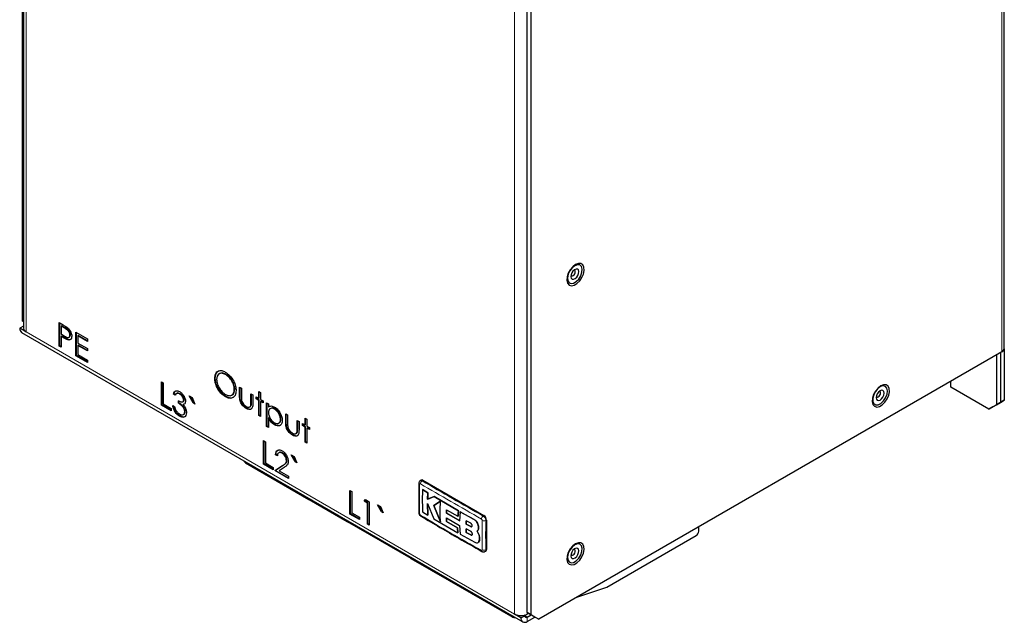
# Model space of a CAD drawing. Header units: millimetres. Extents: x 5 to 418, y 2 to 292.
# Tile 11 of 19: x 249 to 322, y 99 to 144. Entities that reach past the tile are written whole.
import ezdxf

# ---------------------------------------------------------------- set-up
doc = ezdxf.new("R2010")
doc.units = ezdxf.units.MM

msp = doc.modelspace()

# ---------------------------------------------------------------- linework, layer by layer
at = {"color": 7, "linetype": 'Continuous', "lineweight": 25}
for p, q in [((248.7967, 167.5991), (248.7967, 121.4373)), ((248.8843, 167.5486), (248.8843, 120.893)), ((321.5882, 119.4234), (321.5882, 167.3271)), ((286.2262, 99.8297), (286.2262, 146.4269)), ((286.509, 99.6664), (286.509, 146.2637)), ((248.7967, 121.4373), (248.8843, 121.3867)), ((248.8843, 121.3867), (248.7967, 121.4373)), ((251.5357, 121.3078), (251.8315, 121.137)), ((251.5357, 119.5659), (251.5357, 121.3078)), ((251.5734, 119.5876), (251.5734, 121.2861)), ((248.8843, 121.0524), (248.6081, 120.893)), ((249.0795, 120.6209), (248.6081, 120.893)), ((248.7462, 120.5878), (285.8929, 99.1434)), ((251.7088, 121.0728), (251.671, 121.051)), ((251.671, 121.051), (251.671, 120.4704)), ((251.9469, 120.8917), (251.671, 121.051)), ((251.671, 120.4704), (251.9351, 120.3141)), ((251.9846, 120.9135), (251.7088, 121.0728)), ((252.7734, 120.5933), (253.6243, 120.1021)), ((252.7734, 118.8513), (252.7734, 120.5933)), ((252.8111, 118.8731), (252.8111, 120.5715)), ((251.7088, 120.3135), (251.671, 120.2917)), ((251.671, 120.2917), (251.671, 119.4877)), ((251.7789, 120.2294), (251.671, 120.2917)), ((251.8166, 120.2512), (251.7088, 120.3135)), ((252.2007, 120.0581), (252.163, 120.0363)), ((252.2531, 120.2211), (252.3002, 120.2483)), ((252.3663, 120.4039), (252.3286, 120.3821)), ((252.9465, 120.3582), (252.9088, 120.3365)), ((252.9088, 120.3365), (252.9088, 119.8005)), ((253.6243, 119.9234), (252.9088, 120.3365)), ((252.9088, 119.8005), (253.6243, 119.3874)), ((253.6243, 119.9669), (252.9465, 120.3582)), ((253.6243, 120.1021), (253.6243, 119.9234)), ((251.5734, 119.5876), (251.5357, 119.5659)), ((251.671, 119.4877), (251.5357, 119.5659)), ((251.671, 119.5313), (251.5734, 119.5876)), ((252.9465, 119.6436), (252.9088, 119.6218)), ((252.9088, 119.6218), (252.9088, 118.9518)), ((253.6243, 119.2087), (252.9088, 119.6218)), ((253.6243, 119.2523), (252.9465, 119.6436)), ((253.6243, 119.3874), (253.6243, 119.2087)), ((321.393, 119.1512), (287.0747, 99.3397)), ((321.2987, 119.0968), (321.2987, 115.3951)), ((321.5815, 119.3689), (321.5815, 115.5584)), ((252.8111, 118.8731), (252.7734, 118.8513)), ((253.6243, 118.3601), (252.7734, 118.8513)), ((253.6243, 118.4036), (252.8111, 118.8731)), ((252.9088, 118.9518), (253.6243, 118.5388)), ((253.6243, 118.5388), (253.6243, 118.3601)), ((321.0159, 118.9335), (321.0159, 115.2318)), ((263.423, 117.5412), (263.3758, 117.5139)), ((259.1168, 116.9313), (259.2522, 116.8532)), ((259.1168, 115.1894), (259.1168, 116.9313)), ((259.1545, 115.2111), (259.1545, 116.9095)), ((259.2522, 116.8532), (259.2522, 115.2899)), ((263.0998, 117.2026), (263.0621, 117.1808)), ((263.8897, 117.4913), (263.852, 117.4695)), ((317.6217, 116.538), (317.6217, 116.9741)), ((260.2758, 116.0775), (260.2286, 116.0502)), ((260.495, 116.0452), (260.4573, 116.0235)), ((264.5503, 116.374), (264.5126, 116.3522)), ((264.8994, 116.5299), (265.0348, 116.4517)), ((264.8994, 115.9217), (264.8994, 116.5299)), ((264.9371, 115.9434), (264.9371, 116.5081)), ((265.0348, 116.4517), (265.0348, 115.8613)), ((266.3305, 116.2173), (266.4659, 116.1392)), ((266.3305, 115.7037), (266.3305, 116.2173)), ((266.3682, 115.7255), (266.3682, 116.1956)), ((266.4659, 116.1392), (266.4659, 115.6255)), ((320.4502, 114.9052), (317.6217, 116.538)), ((260.0442, 116.0375), (260.0064, 116.0158)), ((260.1418, 115.9376), (260.0064, 116.0158)), ((260.1795, 115.9594), (260.0442, 116.0375)), ((260.3739, 115.3346), (260.3739, 115.5133)), ((260.4116, 115.3564), (260.3739, 115.3346)), ((260.4116, 115.3564), (260.4116, 115.5351)), ((260.697, 115.4454), (260.7441, 115.4726)), ((260.7984, 115.5969), (260.7607, 115.5751)), ((261.4566, 115.3573), (261.1668, 115.8819)), ((261.1668, 115.8819), (261.378, 115.7599)), ((261.4943, 115.379), (261.2398, 115.8397)), ((261.378, 115.7599), (261.5923, 115.2789)), ((261.4943, 115.379), (261.4566, 115.3573)), ((261.5923, 115.2789), (261.4566, 115.3573)), ((261.5662, 115.3375), (261.4943, 115.379)), ((263.8952, 115.8355), (263.8575, 115.8137)), ((264.3298, 115.9389), (264.3769, 115.9661)), ((265.7503, 116.0386), (265.8857, 115.9605)), ((265.7503, 115.4482), (265.7503, 116.0386)), ((265.788, 115.47), (265.788, 116.0169)), ((265.8857, 115.9605), (265.8857, 115.3407)), ((266.1371, 115.8153), (266.3305, 115.7037)), ((266.1371, 115.659), (266.1371, 115.8153)), ((266.1748, 115.6808), (266.1371, 115.659)), ((266.3305, 115.5474), (266.1371, 115.659)), ((266.1748, 115.6808), (266.1748, 115.7936)), ((266.3682, 115.5691), (266.1748, 115.6808)), ((266.3682, 115.7255), (266.3305, 115.7037)), ((266.3682, 115.5691), (266.3305, 115.5474)), ((266.3305, 114.4307), (266.3305, 115.5474)), ((266.3682, 114.4525), (266.3682, 115.5691)), ((266.4659, 115.6255), (266.6593, 115.5139)), ((266.5036, 115.491), (266.4659, 115.4692)), ((266.4659, 115.4692), (266.4659, 114.3526)), ((266.6593, 115.3576), (266.4659, 115.4692)), ((266.6593, 115.4011), (266.5036, 115.491)), ((266.6593, 115.5139), (266.6593, 115.3576)), ((266.9107, 115.3688), (267.0461, 115.2906)), ((266.9107, 113.6268), (266.9107, 115.3688)), ((266.9484, 113.6486), (266.9484, 115.347)), ((320.733, 115.0684), (321.2987, 115.3951)), ((321.5815, 115.5584), (321.0159, 115.2317)), ((321.0159, 115.2318), (321.2987, 115.3951)), ((321.2987, 115.3951), (321.5815, 115.5584)), ((259.1545, 115.2111), (259.1168, 115.1894)), ((259.8324, 114.7763), (259.1168, 115.1894)), ((259.8324, 114.8198), (259.1545, 115.2111)), ((259.2522, 115.2899), (259.8324, 114.9549)), ((259.8324, 114.9549), (259.8324, 114.7763)), ((259.9484, 115.1783), (260.0838, 115.1001)), ((260.7576, 115.2614), (260.7199, 115.2396)), ((260.8758, 114.72), (260.838, 114.6982)), ((265.4312, 114.9711), (265.3934, 114.9494)), ((265.6545, 115.0631), (265.7017, 115.0903)), ((265.7657, 115.1727), (265.728, 115.1509)), ((267.0461, 115.2906), (267.0461, 115.0551)), ((267.0838, 115.0768), (267.0461, 115.0551)), ((267.2122, 114.9595), (267.1651, 114.9323)), ((267.528, 114.9219), (267.4903, 114.9002)), ((320.4502, 114.9052), (321.0159, 115.2318)), ((320.733, 115.0684), (320.4502, 114.9052)), ((321.0159, 115.2317), (320.733, 115.0684)), ((260.4893, 114.3959), (260.4516, 114.3742)), ((260.7426, 114.5054), (260.7897, 114.5326)), ((266.3682, 114.4525), (266.3305, 114.4307)), ((266.4659, 114.3526), (266.3305, 114.4307)), ((266.4659, 114.3961), (266.3682, 114.4525)), ((267.0838, 114.2701), (267.0461, 114.2483)), ((267.0461, 114.2483), (267.0461, 113.5487)), ((267.8002, 113.8589), (267.8473, 113.8861)), ((267.9734, 114.1641), (267.9357, 114.1423)), ((268.3225, 114.5537), (268.4579, 114.4756)), ((268.3225, 113.9455), (268.3225, 114.5537)), ((268.3602, 113.9673), (268.3602, 114.532)), ((268.4579, 114.4756), (268.4579, 113.8852)), ((269.1734, 114.0625), (269.3088, 113.9844)), ((269.1734, 113.4721), (269.1734, 114.0625)), ((269.2112, 113.4939), (269.2112, 114.0407)), ((269.3088, 113.9844), (269.3088, 113.3646)), ((269.7536, 114.2412), (269.889, 114.1631)), ((269.7536, 113.7276), (269.7536, 114.2412)), ((269.7913, 113.7493), (269.7913, 114.2194)), ((269.889, 114.1631), (269.889, 113.6494)), ((266.9484, 113.6486), (266.9107, 113.6268)), ((267.0461, 113.5487), (266.9107, 113.6268)), ((267.0461, 113.5922), (266.9484, 113.6486)), ((267.5334, 113.7575), (267.4957, 113.7357)), ((269.1888, 113.1965), (269.1511, 113.1748)), ((269.5602, 113.8392), (269.7536, 113.7276)), ((269.5602, 113.6829), (269.5602, 113.8392)), ((269.598, 113.7047), (269.5602, 113.6829)), ((269.7536, 113.5712), (269.5602, 113.6829)), ((269.598, 113.7047), (269.598, 113.8174)), ((269.7913, 113.593), (269.598, 113.7047)), ((269.7913, 113.7493), (269.7536, 113.7276)), ((269.7913, 113.593), (269.7536, 113.5712)), ((269.7536, 112.4546), (269.7536, 113.5712)), ((269.7913, 112.4764), (269.7913, 113.593)), ((269.889, 113.6494), (270.0824, 113.5378)), ((269.9267, 113.5149), (269.889, 113.4931)), ((269.889, 113.4931), (269.889, 112.3764)), ((270.0824, 113.3814), (269.889, 113.4931)), ((270.0824, 113.425), (269.9267, 113.5149)), ((270.0824, 113.5378), (270.0824, 113.3814)), ((266.6786, 112.566), (266.814, 112.4878)), ((266.6786, 110.824), (266.6786, 112.566)), ((266.7163, 110.8458), (266.7163, 112.5442)), ((266.814, 112.4878), (266.814, 110.9245)), ((268.8543, 112.995), (268.8166, 112.9732)), ((269.0777, 113.087), (269.1248, 113.1142)), ((269.7913, 112.4764), (269.7536, 112.4546)), ((269.889, 112.3764), (269.7536, 112.4546)), ((269.889, 112.42), (269.7913, 112.4764)), ((267.8498, 111.6928), (267.8027, 111.6656)), ((267.606, 111.5382), (267.5683, 111.5164)), ((267.7036, 111.4383), (267.5683, 111.5164)), ((267.7413, 111.46), (267.606, 111.5382)), ((268.091, 111.6602), (268.0533, 111.6384)), ((268.4182, 111.1181), (268.3805, 111.0964)), ((269.0184, 110.9919), (268.7286, 111.5165)), ((268.7286, 111.5165), (268.9399, 111.3946)), ((269.0561, 111.0137), (268.8017, 111.4744)), ((268.9399, 111.3946), (269.1541, 110.9136)), ((269.0561, 111.0137), (269.0184, 110.9919)), ((269.1541, 110.9136), (269.0184, 110.9919)), ((269.128, 110.9722), (269.0561, 111.0137)), ((265.3484, 110.9207), (270.0452, 108.2093)), ((266.7163, 110.8458), (266.6786, 110.824)), ((267.3942, 110.4109), (266.6786, 110.824)), ((267.3942, 110.4545), (266.7163, 110.8458)), ((266.814, 110.9245), (267.3942, 110.5896)), ((267.3942, 110.5896), (267.3942, 110.4109)), ((267.5102, 110.3439), (268.0953, 110.7271)), ((267.5479, 110.3657), (267.5102, 110.3439)), ((268.5352, 109.7522), (267.5102, 110.3439)), ((267.5479, 110.3657), (268.133, 110.7489)), ((268.5352, 109.7958), (267.5479, 110.3657)), ((268.2107, 110.5834), (267.8333, 110.3361)), ((267.8333, 110.3361), (268.5352, 109.9309)), ((268.5352, 109.9309), (268.5352, 109.7522)), ((278.3618, 109.6407), (278.3033, 109.6069)), ((278.4952, 109.6275), (283.0206, 107.015)), ((273.0801, 108.8705), (273.2154, 108.7924)), ((273.0801, 107.1286), (273.0801, 108.8705)), ((273.1178, 107.1503), (273.1178, 108.8487)), ((273.2154, 108.7924), (273.2154, 107.2291)), ((278.4584, 108.9508), (278.4622, 108.953)), ((278.8603, 108.704), (278.4584, 108.9508)), ((278.4622, 108.953), (278.864, 108.7062)), ((270.0625, 108.1984), (272.8909, 106.5656)), ((274.1437, 108.0778), (274.2323, 108.2053)), ((274.1815, 108.0996), (274.1437, 108.0778)), ((274.3758, 107.9438), (274.1437, 108.0778)), ((274.1815, 108.0996), (274.2484, 108.196)), ((274.4135, 107.9656), (274.1815, 108.0996)), ((274.2323, 108.2053), (274.5112, 108.0443)), ((274.5112, 108.0443), (274.5112, 106.3024)), ((278.8437, 108.23), (278.8603, 108.704)), ((279.3201, 108.4246), (278.8437, 108.23)), ((278.8437, 108.23), (278.8475, 108.2322)), ((278.864, 108.7062), (278.8475, 108.2322)), ((278.8475, 108.2322), (279.3239, 108.4267)), ((278.8603, 108.704), (278.864, 108.7062)), ((279.8015, 108.0795), (279.2908, 107.7682)), ((279.2945, 107.7704), (279.8052, 108.0817)), ((279.3201, 108.4246), (279.3239, 108.4267)), ((281.1195, 107.3738), (279.3201, 108.4246)), ((279.3239, 108.4267), (281.1233, 107.376)), ((274.4135, 107.9656), (274.3758, 107.9438)), ((274.3758, 106.3805), (274.3758, 107.9438)), ((274.4135, 106.4023), (274.4135, 107.9656)), ((275.4199, 107.2964), (275.1301, 107.8211)), ((275.1301, 107.8211), (275.3413, 107.6991)), ((275.4576, 107.3182), (275.2031, 107.7789)), ((275.3413, 107.6991), (275.5555, 107.2181)), ((275.4576, 107.3182), (275.4199, 107.2964)), ((275.5555, 107.2181), (275.4199, 107.2964)), ((275.5294, 107.2767), (275.4576, 107.3182)), ((278.4577, 107.2927), (278.8586, 107.0455)), ((278.8391, 107.9007), (279.3026, 106.7748)), ((278.8586, 107.0455), (278.8391, 107.9007)), ((278.8429, 107.9029), (278.8623, 107.0477)), ((279.2908, 107.7682), (279.2945, 107.7704)), ((279.2908, 107.7682), (279.7967, 106.5504)), ((279.8005, 106.5526), (279.2945, 107.7704)), ((280.2308, 107.1927), (280.241, 107.4497)), ((280.2448, 107.4519), (280.2346, 107.1949)), ((280.241, 107.4497), (281.0913, 106.9643)), ((281.0913, 106.9643), (281.1195, 107.3738)), ((281.1233, 107.376), (281.0951, 106.9665)), ((281.1195, 107.3738), (281.1233, 107.376)), ((281.2522, 107.2992), (281.2158, 106.6337)), ((281.2522, 107.2992), (281.256, 107.3013)), ((282.2719, 106.7362), (281.2522, 107.2992)), ((281.256, 107.3013), (282.2757, 106.7383)), ((272.8909, 106.5665), (277.5877, 103.8551)), ((273.1178, 107.1503), (273.0801, 107.1286)), ((273.7956, 106.7155), (273.0801, 107.1286)), ((273.7956, 106.759), (273.1178, 107.1503)), ((273.2154, 107.2291), (273.7956, 106.8941)), ((273.7956, 106.8941), (273.7956, 106.7155)), ((278.8586, 107.0455), (278.8623, 107.0477)), ((279.3026, 106.7748), (281.0824, 105.7338)), ((280.2298, 106.849), (281.2147, 106.2902)), ((280.2396, 106.577), (280.2298, 106.849)), ((280.2308, 107.1927), (280.2346, 107.1949)), ((281.2158, 106.6337), (280.2308, 107.1927)), ((280.2336, 106.8511), (280.2434, 106.5792)), ((280.2346, 107.1949), (281.2196, 106.6359)), ((280.2396, 106.577), (280.2434, 106.5792)), ((281.0552, 106.1109), (280.2396, 106.577)), ((280.2434, 106.5792), (281.059, 106.1131)), ((281.0913, 106.9643), (281.0951, 106.9665)), ((281.6981, 106.6292), (281.6908, 106.382)), ((281.6946, 106.3841), (281.7019, 106.6314)), ((282.0392, 106.447), (281.6981, 106.6292)), ((283.2092, 106.6884), (283.2092, 104.511)), ((274.4135, 106.4023), (274.3758, 106.3805)), ((274.5112, 106.3024), (274.3758, 106.3805)), ((274.5112, 106.3459), (274.4135, 106.4023)), ((281.0552, 106.1109), (281.059, 106.1131)), ((281.0824, 105.7338), (281.0552, 106.1109)), ((281.059, 106.1131), (281.0862, 105.736)), ((281.2147, 106.2902), (281.2496, 105.6398)), ((281.6898, 106.0335), (281.697, 105.76)), ((282.0327, 105.8524), (281.6898, 106.0335)), ((281.6908, 106.382), (281.6946, 106.3841)), ((281.6908, 106.382), (282.0335, 106.2008)), ((281.7008, 105.7622), (281.6936, 106.0357)), ((282.0373, 106.2029), (281.6946, 106.3841)), ((282.6164, 105.656), (282.5029, 105.8679)), ((282.504, 105.8685), (282.5077, 105.8707)), ((282.5067, 105.8701), (282.6202, 105.6582)), ((282.6195, 106.1414), (282.6233, 106.1436)), ((298.9353, 105.8584), (298.9353, 106.1867)), ((281.0824, 105.7338), (281.0862, 105.736)), ((281.2496, 105.6398), (282.3459, 105.0368)), ((281.697, 105.76), (281.7008, 105.7622)), ((281.697, 105.76), (282.0384, 105.578)), ((282.0421, 105.5802), (281.7008, 105.7622)), ((282.6164, 105.656), (282.6202, 105.6582)), ((282.6467, 105.0984), (282.6505, 105.1006)), ((292.1376, 101.7164), (298.7467, 105.5318)), ((282.5763, 105.0172), (282.5801, 105.0194)), ((283.0954, 104.3551), (283.154, 104.3889)), ((277.6049, 103.8442), (280.4334, 102.2114)), ((280.4334, 102.2123), (285.1474, 99.491)), ((289.8945, 100.9675), (292.1376, 101.7164)), ((285.7548, 99.4487), (285.2834, 99.7208)), ((285.7548, 99.4487), (286.0376, 99.612)), ((286.0376, 99.612), (285.9983, 99.6347)), ((286.2262, 99.8297), (286.509, 99.6664)), ((286.7919, 99.503), (286.2262, 99.8297)), ((286.3205, 99.7752), (286.2262, 99.7208)), ((286.2262, 99.5031), (286.509, 99.6664)), ((286.2262, 99.1765), (286.7919, 99.503)), ((286.509, 99.6664), (287.0747, 99.3397)), ((287.0747, 99.3397), (286.7919, 99.503))]:
    msp.add_line(p, q, dxfattribs=at)
at = {"color": 7, "linetype": 'Continuous', "lineweight": 18}
for p, q in [((249.0795, 167.4359), (249.0795, 120.6209)), ((321.393, 167.055), (321.393, 119.1512)), ((285.2834, 99.7208), (285.2834, 146.5358)), ((286.2262, 146.5358), (286.2262, 99.7208)), ((285.2834, 99.7208), (249.0795, 120.6209)), ((251.9846, 120.9135), (251.9469, 120.8917)), ((251.8166, 120.2512), (251.7789, 120.2294)), ((264.9371, 115.9434), (264.8994, 115.9217)), ((265.788, 115.47), (265.7503, 115.4482)), ((268.3602, 113.9673), (268.3225, 113.9455)), ((269.2112, 113.4939), (269.1734, 113.4721)), ((268.133, 110.7489), (268.0953, 110.7271)), ((278.4952, 109.6275), (278.4363, 109.5936)), ((282.2719, 106.7362), (282.2757, 106.7383)), ((283.0206, 107.015), (282.9618, 106.9811)), ((283.2092, 106.6884), (283.1504, 106.6545)), ((282.0335, 106.2008), (282.0373, 106.2029)), ((282.0384, 105.578), (282.0421, 105.5802)), ((283.2092, 104.511), (283.1504, 104.477)), ((286.2262, 99.5031), (286.0376, 99.6119)), ((286.2262, 99.5031), (286.2262, 99.1765))]:
    msp.add_line(p, q, dxfattribs=at)
at = {"color": 7, "linetype": 'Continuous', "lineweight": 25, "flags": 128}
for points in [[(289.8089, 125.6103), (289.6007, 125.45), (289.4151, 125.2269), (289.2722, 124.9651), (289.1874, 124.6929), (289.17, 124.44), (289.2218, 124.2337), (289.3372, 124.0963), (289.5037, 124.0427), (289.7034, 124.0788), (289.9144, 124.2007), (290.114, 124.395), (290.2806, 124.6409), (290.396, 124.9115), (290.4478, 125.1777), (290.4304, 125.4105), (290.3456, 125.5847), (290.2027, 125.6815), (290.017, 125.6904), (289.8089, 125.6103)], [(290.2405, 125.4713), (290.1172, 125.5833), (289.9449, 125.6033), (289.7469, 125.5285), (289.5499, 125.3689), (289.3805, 125.1463), (289.2616, 124.8905), (289.2093, 124.6363), (289.2306, 124.4178), (289.3227, 124.2647), (289.473, 124.1975), (289.6614, 124.2254), (289.8623, 124.3446), (290.0487, 124.539), (290.1953, 124.7824), (290.2824, 125.0418), (290.2982, 125.2822), (290.2405, 125.4713)], [(290.0184, 125.2109), (289.9463, 125.274), (289.8449, 125.2803), (289.7298, 125.2289), (289.6184, 125.1277), (289.5277, 124.9921), (289.4716, 124.8426), (289.4585, 124.7021), (289.4904, 124.5919), (289.5626, 124.5289), (289.664, 124.5225), (289.7791, 124.5739), (289.8905, 124.6751), (289.9811, 124.8108), (290.0373, 124.9602), (290.0504, 125.1007), (290.0184, 125.2109)], [(289.4673, 124.8232), (289.4758, 124.8057), (289.5159, 124.7706), (289.5722, 124.7671), (289.6361, 124.7956), (289.698, 124.8519), (289.7484, 124.9272), (289.7796, 125.0103), (289.7869, 125.0883), (289.7691, 125.1495)], [(289.7691, 125.1495), (289.729, 125.1846), (289.6786, 125.1892)], [(312.4363, 116.6262), (312.2281, 116.466), (312.0425, 116.2428), (311.8996, 115.981), (311.8148, 115.7089), (311.7974, 115.4559), (311.8492, 115.2496), (311.9646, 115.1122), (312.1312, 115.0587), (312.3308, 115.0948), (312.5418, 115.2166), (312.7414, 115.411), (312.908, 115.6568), (313.0234, 115.9275), (313.0752, 116.1936), (313.0578, 116.4264), (312.973, 116.6007), (312.8301, 116.6975), (312.6445, 116.7063), (312.4363, 116.6262)], [(312.8873, 116.4502), (312.7777, 116.5815), (312.6147, 116.6231), (312.4202, 116.5694), (312.2206, 116.4276), (312.0427, 116.2169), (311.9107, 115.9657), (311.8422, 115.708), (311.8467, 115.4786), (311.9234, 115.3084), (312.0621, 115.2205), (312.2439, 115.2267), (312.4444, 115.3261), (312.6364, 115.5054), (312.794, 115.7403), (312.896, 115.9992), (312.9286, 116.247), (312.8873, 116.4502)], [(312.6563, 116.2067), (312.592, 116.281), (312.4958, 116.2998), (312.3821, 116.2604), (312.2685, 116.1688), (312.172, 116.0389), (312.1076, 115.8905), (312.0849, 115.7462), (312.1074, 115.6279), (312.1717, 115.5537), (312.268, 115.5349), (312.3816, 115.5742), (312.4953, 115.6658), (312.5917, 115.7957), (312.6561, 115.9441), (312.6788, 116.0885), (312.6563, 116.2067)], [(312.0947, 115.8391), (312.0974, 115.8328), (312.1331, 115.7915), (312.1866, 115.7811), (312.2497, 115.8029), (312.3129, 115.8538), (312.3664, 115.926), (312.4022, 116.0084), (312.4149, 116.0886), (312.4024, 116.1543)], [(312.4024, 116.1543), (312.3666, 116.1955), (312.3131, 116.206), (312.306, 116.2051)], [(289.8089, 104.9246), (289.6007, 104.7643), (289.4151, 104.5412), (289.2722, 104.2794), (289.1874, 104.0072), (289.17, 103.7543), (289.2218, 103.548), (289.3372, 103.4106), (289.5037, 103.357), (289.7034, 103.3931), (289.9144, 103.515), (290.114, 103.7093), (290.2806, 103.9552), (290.396, 104.2258), (290.4478, 104.492), (290.4304, 104.7248), (290.3456, 104.899), (290.2027, 104.9958), (290.017, 105.0047), (289.8089, 104.9246)], [(290.2405, 104.7856), (290.1172, 104.8976), (289.9449, 104.9176), (289.7469, 104.8428), (289.5499, 104.6832), (289.3805, 104.4606), (289.2616, 104.2048), (289.2093, 103.9506), (289.2306, 103.7321), (289.3227, 103.579), (289.473, 103.5118), (289.6614, 103.5397), (289.8623, 103.6589), (290.0487, 103.8533), (290.1953, 104.0967), (290.2824, 104.3561), (290.2982, 104.5965), (290.2405, 104.7856)], [(290.0184, 104.5252), (289.9463, 104.5883), (289.8449, 104.5946), (289.7298, 104.5432), (289.6184, 104.442), (289.5277, 104.3064), (289.4716, 104.1569), (289.4585, 104.0164), (289.4904, 103.9062), (289.5626, 103.8432), (289.664, 103.8368), (289.7791, 103.8882), (289.8905, 103.9894), (289.9811, 104.1251), (290.0373, 104.2745), (290.0504, 104.415), (290.0184, 104.5252)], [(289.4673, 104.1375), (289.4758, 104.12), (289.5159, 104.0849), (289.5722, 104.0814), (289.6361, 104.1099), (289.698, 104.1662), (289.7484, 104.2415), (289.7796, 104.3246), (289.7869, 104.4026), (289.7691, 104.4638)], [(289.7691, 104.4638), (289.729, 104.4989), (289.6786, 104.5035)]]:
    msp.add_lwpolyline(points, dxfattribs=at)
at = {"color": 7, "linetype": 'Continuous', "lineweight": 25}
for centre, radius, start, end in [((248.9252, 120.8526), 0.3197, 172.74417, 235.943649), ((249.2143, 120.9237), 0.3314, 185.309078, 246.011063), ((321.2546, 119.4566), 0.3353, 294.374658, 354.305201), ((265.5067, 111.1831), 0.3065, 199.973097, 238.894924), ((278.4171, 109.5185), 0.1341, 54.382423, 114.307119), ((270.221, 108.4611), 0.3068, 199.772379, 238.881337), ((270.2208, 108.4617), 0.3065, 199.973097, 238.894924), ((273.0463, 106.8264), 0.3033, 199.644144, 243.064972), ((273.0492, 106.8289), 0.3065, 199.973097, 238.894924), ((278.2853, 107.2379), 0.0925, 184.556353, 244.523328), ((278.3907, 107.0459), 0.0884, 173.952122, 237.219619), ((282.7998, 106.6698), 0.4098, 2.605478, 57.394522), ((298.5259, 105.877), 0.4098, 302.605478, 357.394522), ((283.0824, 104.4948), 0.1279, 304.056351, 7.25583), ((277.7635, 104.1069), 0.3068, 199.772379, 238.881337), ((277.7633, 104.1075), 0.3065, 199.973097, 238.894924), ((280.5888, 102.4723), 0.3033, 199.644144, 243.064972), ((280.5917, 102.4747), 0.3065, 199.973097, 238.894924), ((285.2981, 99.752), 0.2988, 200.226124, 279.779253), ((285.7573, 100.6441), 1.0378, 242.829817, 283.42963), ((286.0422, 99.4021), 0.2911, 170.785963, 309.203285), ((285.8254, 100.4366), 0.8204, 282.162828, 299.242688), ((286.1526, 99.5933), 0.1165, 170.785963, 309.203285)]:
    msp.add_arc(centre, radius, start, end, dxfattribs=at)
at = {"color": 7, "linetype": 'Continuous', "lineweight": 18}
for centre, radius, start, end in [((278.5869, 109.352), 0.2846, 121.941652, 176.678041), ((278.2847, 109.4186), 0.0919, 185.116314, 244.805447), ((283.1217, 106.7383), 0.2907, 123.367673, 176.872209), ((283.0201, 106.9142), 0.2906, 243.134785, 296.648248), ((282.9231, 104.4331), 0.092, 175.208717, 234.718971), ((283.0166, 104.7284), 0.2848, 243.323518, 298.034278)]:
    msp.add_arc(centre, radius, start, end, dxfattribs=at)
at = {"color": 7, "linetype": 'Continuous', "lineweight": 25}
for points, knots in [([(251.8315, 121.137), (251.896, 121.1), (252.0111, 121.034), (252.125, 120.9496), (252.1751, 120.9125)], [0, 0, 0, 0, 0.5603137, 1, 1, 1, 1]), ([(252.3286, 120.3821), (252.3218, 120.4361), (252.3117, 120.5172), (252.2559, 120.6279), (252.1853, 120.728), (252.0759, 120.8147), (251.99, 120.866), (251.9469, 120.8917)], [0, 0, 0, 0, 0.2483528, 0.3737211, 0.4990557, 0.7488835, 1, 1, 1, 1]), ([(252.3663, 120.4039), (252.3595, 120.4578), (252.3494, 120.539), (252.2936, 120.6496), (252.2231, 120.7498), (252.1136, 120.8365), (252.0277, 120.8878), (251.9846, 120.9135)], [0, 0, 0, 0, 0.2483528, 0.3737211, 0.4990557, 0.7488835, 1, 1, 1, 1]), ([(252.1751, 120.9125), (252.2209, 120.8669), (252.3125, 120.7758), (252.4077, 120.6034), (252.4572, 120.4407), (252.4617, 120.35), (252.464, 120.3047)], [0, 0, 0, 0, 0.27971992, 0.55939488, 0.77950645, 1, 1, 1, 1]), ([(252.163, 120.0363), (252.0916, 120.0672), (251.964, 120.1223), (251.8355, 120.1967), (251.7789, 120.2294)], [0, 0, 0, 0, 0.5596942, 1, 1, 1, 1]), ([(252.2007, 120.0581), (252.1293, 120.0889), (252.0017, 120.144), (251.8732, 120.2184), (251.8166, 120.2512)], [0, 0, 0, 0, 0.5596942, 1, 1, 1, 1]), ([(251.9351, 120.3141), (251.9794, 120.2894), (252.0677, 120.2403), (252.1797, 120.2003), (252.2534, 120.2167), (252.3117, 120.2628), (252.3219, 120.3345), (252.3286, 120.3821)], [0, 0, 0, 0, 0.25111512, 0.50102497, 0.62634536, 0.75168467, 1, 1, 1, 1]), ([(252.464, 120.3047), (252.4604, 120.2493), (252.4532, 120.1387), (252.3776, 120.0426), (252.2749, 120.0117), (252.2003, 120.0281), (252.163, 120.0363)], [0, 0, 0, 0, 0.28009888, 0.55932385, 0.77945788, 1, 1, 1, 1]), ([(252.3956, 120.0676), (252.3682, 120.056), (252.3111, 120.0318), (252.2384, 120.0491), (252.2007, 120.0581)], [0, 0, 0, 0, 0.4803912, 1, 1, 1, 1]), ([(252.2947, 120.2468), (252.308, 120.2557), (252.3515, 120.285), (252.3602, 120.3552), (252.3663, 120.4039)], [0, 0, 0, 0, 0.3050076, 1, 1, 1, 1]), ([(263.0621, 117.1808), (263.0761, 117.3072), (263.104, 117.5598), (263.3106, 117.7464), (263.571, 117.7788), (263.7539, 117.6943), (263.8454, 117.652)], [0, 0, 0, 0, 0.2797387, 0.5593295, 0.779683, 1, 1, 1, 1]), ([(263.0998, 117.2026), (263.1114, 117.3327), (263.1324, 117.5692), (263.2765, 117.6701), (263.3413, 117.7155)], [0, 0, 0, 0, 0.5502388, 1, 1, 1, 1]), ([(263.852, 117.4695), (263.7568, 117.5102), (263.5663, 117.5915), (263.3484, 117.5234), (263.218, 117.3518), (263.2043, 117.1862), (263.1975, 117.1034)], [0, 0, 0, 0, 0.27962623, 0.55935685, 0.77963384, 1, 1, 1, 1]), ([(263.8897, 117.4913), (263.7928, 117.5351), (263.6155, 117.6153), (263.4834, 117.5548), (263.4235, 117.5273)], [0, 0, 0, 0, 0.5461919, 1, 1, 1, 1]), ([(263.8454, 117.652), (263.9635, 117.5694), (264.1998, 117.4043), (264.4646, 117.0047), (264.6246, 116.6085), (264.6402, 116.3853), (264.648, 116.2737)], [0, 0, 0, 0, 0.2797545, 0.5593537, 0.7795814, 1, 1, 1, 1]), ([(263.8575, 115.8137), (263.7405, 115.8961), (263.5067, 116.0609), (263.2471, 116.4575), (263.0864, 116.8489), (263.0702, 117.0702), (263.0621, 117.1808)], [0, 0, 0, 0, 0.2796699, 0.5593725, 0.7796337, 1, 1, 1, 1]), ([(263.8952, 115.8355), (263.7783, 115.9179), (263.5444, 116.0827), (263.2848, 116.4792), (263.1241, 116.8707), (263.1079, 117.092), (263.0998, 117.2026)], [0, 0, 0, 0, 0.2796699, 0.5593725, 0.7796337, 1, 1, 1, 1]), ([(263.1975, 117.1034), (263.209, 116.9869), (263.2321, 116.754), (263.4144, 116.412), (263.6281, 116.146), (263.7774, 116.0457), (263.852, 115.9955)], [0, 0, 0, 0, 0.27941597, 0.55907651, 0.77947804, 1, 1, 1, 1]), ([(264.5126, 116.3522), (264.501, 116.4695), (264.4778, 116.704), (264.2943, 117.0499), (264.0769, 117.3141), (263.927, 117.4177), (263.852, 117.4695)], [0, 0, 0, 0, 0.2794658, 0.5588658, 0.7795113, 1, 1, 1, 1]), ([(264.5503, 116.374), (264.5387, 116.4913), (264.5155, 116.7258), (264.332, 117.0716), (264.1146, 117.3359), (263.9647, 117.4395), (263.8897, 117.4913)], [0, 0, 0, 0, 0.2794658, 0.5588658, 0.7795113, 1, 1, 1, 1]), ([(260.0064, 116.0158), (260.0238, 116.0727), (260.0585, 116.1865), (260.1738, 116.268), (260.3133, 116.2725), (260.4081, 116.2263), (260.4555, 116.2032)], [0, 0, 0, 0, 0.2802877, 0.5596797, 0.7797465, 1, 1, 1, 1]), ([(260.0442, 116.0375), (260.0599, 116.0971), (260.0858, 116.1947), (260.1571, 116.2344), (260.185, 116.2499)], [0, 0, 0, 0, 0.6093487, 1, 1, 1, 1]), ([(260.4573, 116.0235), (260.4181, 116.0425), (260.3397, 116.0806), (260.2151, 116.0653), (260.1696, 115.986), (260.1418, 115.9376)], [0, 0, 0, 0, 0.2806217, 0.560395, 1, 1, 1, 1]), ([(260.495, 116.0452), (260.4566, 116.063), (260.38, 116.0984), (260.2979, 116.1032), (260.2753, 116.0744), (260.2733, 116.0718)], [0, 0, 0, 0, 0.4776927, 0.95394124, 1, 1, 1, 1]), ([(260.4555, 116.2032), (260.5166, 116.1604), (260.6386, 116.0747), (260.7847, 115.8785), (260.8775, 115.673), (260.8899, 115.5551), (260.8961, 115.4963)], [0, 0, 0, 0, 0.280085, 0.5598683, 0.7800992, 1, 1, 1, 1]), ([(260.7984, 115.5969), (260.7908, 115.6469), (260.7754, 115.7473), (260.6599, 115.9268), (260.5575, 116.0004), (260.495, 116.0452)], [0, 0, 0, 0, 0.2788838, 0.5600398, 1, 1, 1, 1]), ([(263.852, 115.9955), (263.9478, 115.9528), (264.1394, 115.8674), (264.3611, 115.9303), (264.4918, 116.1031), (264.5057, 116.2692), (264.5126, 116.3522)], [0, 0, 0, 0, 0.279833, 0.5593836, 0.779652, 1, 1, 1, 1]), ([(264.648, 116.2737), (264.6347, 116.1462), (264.6081, 115.8913), (264.3935, 115.7151), (264.1332, 115.6817), (263.9494, 115.7697), (263.8575, 115.8137)], [0, 0, 0, 0, 0.2796317, 0.5593366, 0.7795963, 1, 1, 1, 1]), ([(264.3676, 115.9734), (264.3785, 115.9758), (264.4514, 115.9913), (264.5262, 116.1319), (264.5423, 116.2933), (264.5503, 116.374)], [0, 0, 0, 0, 0.0809767, 0.5404053, 1, 1, 1, 1]), ([(260.3739, 115.5133), (260.459, 115.4733), (260.5867, 115.4134), (260.7122, 115.4427), (260.7545, 115.5052), (260.7586, 115.5518), (260.7607, 115.5751)], [0, 0, 0, 0, 0.4994059, 0.7489727, 0.8745403, 1, 1, 1, 1]), ([(260.838, 114.6982), (260.8359, 114.7298), (260.8315, 114.7931), (260.7842, 114.9302), (260.6856, 115.0954), (260.5304, 115.232), (260.4261, 115.3004), (260.3739, 115.3346)], [0, 0, 0, 0, 0.1252322, 0.2504803, 0.4992355, 0.7490487, 1, 1, 1, 1]), ([(260.8758, 114.72), (260.8736, 114.7516), (260.8692, 114.8149), (260.822, 114.9519), (260.7233, 115.1172), (260.5681, 115.2537), (260.4638, 115.3221), (260.4116, 115.3564)], [0, 0, 0, 0, 0.1252322, 0.2504803, 0.4992355, 0.7490487, 1, 1, 1, 1]), ([(260.7607, 115.5751), (260.753, 115.6251), (260.7377, 115.7255), (260.6222, 115.905), (260.5198, 115.9786), (260.4573, 116.0235)], [0, 0, 0, 0, 0.2788838, 0.5600398, 1, 1, 1, 1]), ([(260.8961, 115.4963), (260.8936, 115.4574), (260.8887, 115.3798), (260.8344, 115.2775), (260.7633, 115.254), (260.7199, 115.2396)], [0, 0, 0, 0, 0.2805082, 0.5607923, 1, 1, 1, 1]), ([(260.736, 115.477), (260.7437, 115.4786), (260.769, 115.4839), (260.7914, 115.5286), (260.7961, 115.5741), (260.7984, 115.5969)], [0, 0, 0, 0, 0.1792363, 0.5897944, 1, 1, 1, 1]), ([(264.4448, 115.7911), (264.431, 115.777), (264.3636, 115.7081), (264.1663, 115.7102), (263.9856, 115.7937), (263.8952, 115.8355)], [0, 0, 0, 0, 0.11479707, 0.55725403, 1, 1, 1, 1]), ([(265.3934, 114.9494), (265.3095, 115.0057), (265.1423, 115.1178), (264.9593, 115.4197), (264.9038, 115.6935), (264.9009, 115.8455), (264.8994, 115.9217)], [0, 0, 0, 0, 0.2800534, 0.5579589, 0.7783884, 1, 1, 1, 1]), ([(265.4312, 114.9711), (265.3472, 115.0274), (265.18, 115.1396), (264.997, 115.4414), (264.9416, 115.7152), (264.9386, 115.8672), (264.9371, 115.9434)], [0, 0, 0, 0, 0.2800534, 0.5579589, 0.7783884, 1, 1, 1, 1]), ([(265.0348, 115.8613), (265.0346, 115.8053), (265.0344, 115.7055), (265.0495, 115.5984), (265.0562, 115.5513)], [0, 0, 0, 0, 0.5603768, 1, 1, 1, 1]), ([(265.0562, 115.5513), (265.0728, 115.499), (265.1061, 115.3943), (265.2276, 115.2227), (265.3313, 115.1496), (265.3947, 115.105)], [0, 0, 0, 0, 0.2801172, 0.5605725, 1, 1, 1, 1]), ([(265.8857, 115.3407), (265.8845, 115.2463), (265.882, 115.0587), (265.7759, 114.8716), (265.5873, 114.8514), (265.4582, 114.9167), (265.3934, 114.9494)], [0, 0, 0, 0, 0.2815094, 0.5596397, 0.7792866, 1, 1, 1, 1]), ([(265.728, 115.1509), (265.7362, 115.2036), (265.751, 115.2978), (265.7505, 115.4022), (265.7503, 115.4482)], [0, 0, 0, 0, 0.5593832, 1, 1, 1, 1]), ([(265.7657, 115.1727), (265.7739, 115.2254), (265.7887, 115.3196), (265.7883, 115.424), (265.788, 115.47)], [0, 0, 0, 0, 0.5593832, 1, 1, 1, 1]), ([(260.4516, 114.3742), (260.3823, 114.4211), (260.2441, 114.5149), (260.0808, 114.7429), (259.986, 114.9736), (259.9609, 115.11), (259.9484, 115.1783)], [0, 0, 0, 0, 0.2798859, 0.5589785, 0.7792629, 1, 1, 1, 1]), ([(260.4893, 114.3959), (260.42, 114.4429), (260.2817, 114.5367), (260.1189, 114.7646), (260.0296, 114.9784), (260.007, 115.0983), (259.9973, 115.1501)], [0, 0, 0, 0, 0.2957168, 0.5905954, 0.8233394, 1, 1, 1, 1]), ([(260.0838, 115.1001), (260.0976, 115.0415), (260.1222, 114.937), (260.1776, 114.8356), (260.202, 114.7911)], [0, 0, 0, 0, 0.5606944, 1, 1, 1, 1]), ([(260.202, 114.7911), (260.2453, 114.7348), (260.3229, 114.634), (260.4138, 114.5767), (260.454, 114.5514)], [0, 0, 0, 0, 0.558748, 1, 1, 1, 1]), ([(260.9734, 114.6351), (260.9627, 114.5557), (260.9411, 114.3971), (260.7993, 114.2912), (260.6268, 114.2886), (260.51, 114.3456), (260.4516, 114.3742)], [0, 0, 0, 0, 0.2793416, 0.5588341, 0.7792735, 1, 1, 1, 1]), ([(260.454, 114.5514), (260.5063, 114.5253), (260.6107, 114.4732), (260.7374, 114.49), (260.8228, 114.5651), (260.833, 114.6539), (260.838, 114.6982)], [0, 0, 0, 0, 0.280589, 0.5601406, 0.7803078, 1, 1, 1, 1]), ([(260.7199, 115.2396), (260.755, 115.1981), (260.8178, 115.1241), (260.8633, 115.0355), (260.8834, 114.9966)], [0, 0, 0, 0, 0.5597945, 1, 1, 1, 1]), ([(260.7837, 114.5318), (260.8092, 114.55), (260.8624, 114.588), (260.8712, 114.6748), (260.8758, 114.72)], [0, 0, 0, 0, 0.47968547, 1, 1, 1, 1]), ([(260.8834, 114.9966), (260.9122, 114.9266), (260.9637, 114.8014), (260.9705, 114.6859), (260.9734, 114.6351)], [0, 0, 0, 0, 0.5594596, 1, 1, 1, 1]), ([(265.3947, 115.105), (265.4339, 115.085), (265.5122, 115.0452), (265.6127, 115.0416), (265.6888, 115.0765), (265.7149, 115.1261), (265.728, 115.1509)], [0, 0, 0, 0, 0.2802653, 0.5599951, 0.7800672, 1, 1, 1, 1]), ([(265.7876, 114.9148), (265.7871, 114.914), (265.7565, 114.8653), (265.6186, 114.8819), (265.4938, 114.9413), (265.4312, 114.9711)], [0, 0, 0, 0, 0.0087206, 0.5031599, 1, 1, 1, 1]), ([(265.6947, 115.0917), (265.704, 115.0956), (265.7368, 115.1092), (265.7536, 115.1462), (265.7657, 115.1727)], [0, 0, 0, 0, 0.2858278, 1, 1, 1, 1]), ([(267.0461, 115.0551), (267.1147, 115.0989), (267.2376, 115.1775), (267.4137, 115.0931), (267.4915, 115.0558)], [0, 0, 0, 0, 0.5584454, 1, 1, 1, 1]), ([(267.4903, 114.9002), (267.425, 114.9298), (267.2945, 114.9889), (267.1474, 114.9386), (267.0588, 114.8216), (267.0503, 114.7081), (267.0461, 114.6513)], [0, 0, 0, 0, 0.27971433, 0.55932706, 0.77951921, 1, 1, 1, 1]), ([(267.0461, 114.6513), (267.0534, 114.5719), (267.0681, 114.4132), (267.191, 114.1771), (267.3397, 113.999), (267.4415, 113.929), (267.4924, 113.894)], [0, 0, 0, 0, 0.27962124, 0.55885036, 0.77944531, 1, 1, 1, 1]), ([(267.528, 114.9219), (267.4616, 114.9537), (267.3404, 115.0116), (267.2514, 114.9686), (267.2111, 114.9492)], [0, 0, 0, 0, 0.5478831, 1, 1, 1, 1]), ([(267.9357, 114.1423), (267.9268, 114.2218), (267.909, 114.3809), (267.7896, 114.6158), (267.6426, 114.7963), (267.541, 114.8655), (267.4903, 114.9002)], [0, 0, 0, 0, 0.2794238, 0.5591042, 0.7795162, 1, 1, 1, 1]), ([(267.4915, 115.0558), (267.5761, 114.9958), (267.7452, 114.8758), (267.9337, 114.59), (268.0528, 114.3067), (268.065, 114.1462), (268.0711, 114.0659)], [0, 0, 0, 0, 0.2796269, 0.559432, 0.7797032, 1, 1, 1, 1]), ([(267.9734, 114.1641), (267.9645, 114.2436), (267.9467, 114.4027), (267.8273, 114.6375), (267.6803, 114.818), (267.5788, 114.8873), (267.528, 114.9219)], [0, 0, 0, 0, 0.2794238, 0.5591042, 0.7795162, 1, 1, 1, 1]), ([(260.8606, 114.3605), (260.847, 114.3474), (260.7982, 114.3008), (260.662, 114.3142), (260.5469, 114.3687), (260.4893, 114.3959)], [0, 0, 0, 0, 0.1623933, 0.5809241, 1, 1, 1, 1]), ([(267.4957, 113.7357), (267.3976, 113.8075), (267.2218, 113.936), (267.0999, 114.1526), (267.0461, 114.2483)], [0, 0, 0, 0, 0.5585055, 1, 1, 1, 1]), ([(267.5334, 113.7575), (267.4353, 113.8293), (267.2595, 113.9577), (267.1376, 114.1744), (267.0838, 114.2701)], [0, 0, 0, 0, 0.5585055, 1, 1, 1, 1]), ([(267.4924, 113.894), (267.5569, 113.8661), (267.6859, 113.8102), (267.8307, 113.8617), (267.9189, 113.9766), (267.9301, 114.0871), (267.9357, 114.1423)], [0, 0, 0, 0, 0.2796321, 0.5592446, 0.7797297, 1, 1, 1, 1]), ([(268.0711, 114.0659), (268.0612, 113.9737), (268.0413, 113.7893), (267.884, 113.6645), (267.6955, 113.6405), (267.5623, 113.704), (267.4957, 113.7357)], [0, 0, 0, 0, 0.2795488, 0.559256, 0.7795586, 1, 1, 1, 1]), ([(267.8383, 113.8924), (267.849, 113.895), (267.9009, 113.9077), (267.9547, 114.0024), (267.9672, 114.1102), (267.9734, 114.1641)], [0, 0, 0, 0, 0.1152203, 0.5578258, 1, 1, 1, 1]), ([(268.8166, 112.9732), (268.7326, 113.0295), (268.5654, 113.1417), (268.3824, 113.4435), (268.327, 113.7173), (268.324, 113.8693), (268.3225, 113.9455)], [0, 0, 0, 0, 0.2800534, 0.5579589, 0.7783884, 1, 1, 1, 1]), ([(268.8543, 112.995), (268.7704, 113.0513), (268.6032, 113.1635), (268.4202, 113.4653), (268.3647, 113.7391), (268.3617, 113.8911), (268.3602, 113.9673)], [0, 0, 0, 0, 0.2800534, 0.5579589, 0.7783884, 1, 1, 1, 1]), ([(268.4579, 113.8852), (268.4577, 113.8292), (268.4575, 113.7294), (268.4727, 113.6222), (268.4793, 113.5751)], [0, 0, 0, 0, 0.5603768, 1, 1, 1, 1]), ([(267.9349, 113.7273), (267.9239, 113.7162), (267.8739, 113.666), (267.73, 113.6669), (267.599, 113.7273), (267.5334, 113.7575)], [0, 0, 0, 0, 0.12354973, 0.56163679, 1, 1, 1, 1]), ([(268.4793, 113.5751), (268.496, 113.5228), (268.5293, 113.4182), (268.6507, 113.2466), (268.7545, 113.1735), (268.8178, 113.1289)], [0, 0, 0, 0, 0.2801172, 0.5605725, 1, 1, 1, 1]), ([(269.3088, 113.3646), (269.3076, 113.2702), (269.3052, 113.0825), (269.199, 112.8955), (269.0104, 112.8753), (268.8813, 112.9405), (268.8166, 112.9732)], [0, 0, 0, 0, 0.2815094, 0.5596397, 0.7792866, 1, 1, 1, 1]), ([(268.8178, 113.1289), (268.857, 113.1089), (268.9353, 113.0691), (269.0358, 113.0654), (269.112, 113.1003), (269.138, 113.15), (269.1511, 113.1748)], [0, 0, 0, 0, 0.2802653, 0.5599951, 0.7800672, 1, 1, 1, 1]), ([(269.1178, 113.1156), (269.1272, 113.1195), (269.1599, 113.1331), (269.1768, 113.1701), (269.1888, 113.1965)], [0, 0, 0, 0, 0.2858278, 1, 1, 1, 1]), ([(269.1511, 113.1748), (269.1594, 113.2275), (269.1742, 113.3217), (269.1737, 113.4261), (269.1734, 113.4721)], [0, 0, 0, 0, 0.5593832, 1, 1, 1, 1]), ([(269.1888, 113.1965), (269.1971, 113.2492), (269.2119, 113.3435), (269.2114, 113.4479), (269.2112, 113.4939)], [0, 0, 0, 0, 0.5593832, 1, 1, 1, 1]), ([(269.2107, 112.9387), (269.2102, 112.9378), (269.1796, 112.8891), (269.0418, 112.9057), (268.9169, 112.9652), (268.8543, 112.995)], [0, 0, 0, 0, 0.0087206, 0.5031599, 1, 1, 1, 1]), ([(267.5683, 111.5164), (267.577, 111.5961), (267.5945, 111.7552), (267.7236, 111.8738), (267.8871, 111.896), (268.0025, 111.8407), (268.0602, 111.8131)], [0, 0, 0, 0, 0.2800331, 0.5595507, 0.7796689, 1, 1, 1, 1]), ([(267.606, 111.5382), (267.6133, 111.6201), (267.6268, 111.7706), (267.7182, 111.8356), (267.7599, 111.8653)], [0, 0, 0, 0, 0.5441133, 1, 1, 1, 1]), ([(268.0533, 111.6384), (268.0017, 111.6621), (267.8988, 111.7095), (267.7825, 111.6678), (267.72, 111.5675), (267.7091, 111.4814), (267.7036, 111.4383)], [0, 0, 0, 0, 0.2797288, 0.5589686, 0.7791934, 1, 1, 1, 1]), ([(268.091, 111.6602), (268.0383, 111.686), (267.9453, 111.7316), (267.8781, 111.697), (267.849, 111.682)], [0, 0, 0, 0, 0.5660623, 1, 1, 1, 1]), ([(268.0602, 111.8131), (268.1275, 111.767), (268.2619, 111.6749), (268.4112, 111.4469), (268.5016, 111.2225), (268.5111, 111.0956), (268.5159, 111.0322)], [0, 0, 0, 0, 0.2798903, 0.5592237, 0.7795824, 1, 1, 1, 1]), ([(268.3805, 111.0964), (268.3741, 111.1539), (268.3613, 111.2691), (268.2694, 111.4363), (268.1633, 111.5652), (268.09, 111.614), (268.0533, 111.6384)], [0, 0, 0, 0, 0.2791505, 0.5589598, 0.7793409, 1, 1, 1, 1]), ([(268.4182, 111.1181), (268.4118, 111.1757), (268.399, 111.2908), (268.3071, 111.458), (268.201, 111.587), (268.1277, 111.6358), (268.091, 111.6602)], [0, 0, 0, 0, 0.2791505, 0.5589598, 0.7793409, 1, 1, 1, 1]), ([(268.0953, 110.7271), (268.1677, 110.7713), (268.2685, 110.8328), (268.3683, 110.9612), (268.3764, 111.0513), (268.3805, 111.0964)], [0, 0, 0, 0, 0.5607551, 0.780531, 1, 1, 1, 1]), ([(268.133, 110.7489), (268.2054, 110.7931), (268.3063, 110.8546), (268.406, 110.983), (268.4142, 111.0731), (268.4182, 111.1181)], [0, 0, 0, 0, 0.5607551, 0.780531, 1, 1, 1, 1]), ([(268.5159, 111.0322), (268.5098, 110.9666), (268.4975, 110.8354), (268.3769, 110.6961), (268.2738, 110.6262), (268.2107, 110.5834)], [0, 0, 0, 0, 0.2792879, 0.5591538, 1, 1, 1, 1]), ([(278.3044, 109.6055), (278.3009, 109.6042), (278.2725, 109.5932), (278.2346, 109.5495), (278.2017, 109.4842), (278.1917, 109.4358), (278.1933, 109.4114), (278.1934, 109.4104)], [0, 0, 0, 0, 0.0472311, 0.3874344, 0.6881456, 0.986958, 1, 1, 1, 1]), ([(278.1933, 109.4104), (278.1929, 109.3785), (278.1845, 108.6469), (278.1902, 107.923), (278.1958, 107.2308)], [0, 0, 0, 0, 0.0437343, 1, 1, 1, 1]), ([(278.4584, 108.9508), (278.4541, 108.7216), (278.4435, 108.1629), (278.4524, 107.6155), (278.4577, 107.2927)], [0, 0, 0, 0, 0.4103295, 1, 1, 1, 1]), ([(279.7967, 106.5504), (279.7826, 106.7688), (279.7509, 107.2593), (279.7834, 107.7869), (279.8015, 108.0795)], [0, 0, 0, 0, 0.4454775, 1, 1, 1, 1]), ([(278.1948, 107.229), (278.1942, 107.2259), (278.1897, 107.1975), (278.2076, 107.1364), (278.2489, 107.0512), (278.3008, 106.9938), (278.3376, 106.9757), (278.3419, 106.9735)], [0, 0, 0, 0, 0.0316049, 0.2835876, 0.595212, 0.9525632, 1, 1, 1, 1]), ([(278.3448, 106.9743), (279.2849, 106.4198), (280.7783, 105.5389), (282.3063, 104.6782), (282.8724, 104.3593)], [0, 0, 0, 0, 0.62950294, 1, 1, 1, 1]), ([(282.6195, 106.1414), (282.6161, 106.1885), (282.6095, 106.2829), (282.55, 106.4362), (282.4619, 106.5762), (282.3637, 106.6791), (282.298, 106.7199), (282.2719, 106.7362)], [0, 0, 0, 0, 0.21458998, 0.42917873, 0.64379751, 0.85844062, 1, 1, 1, 1]), ([(282.2757, 106.7383), (282.3153, 106.7122), (282.3947, 106.6598), (282.499, 106.5323), (282.5774, 106.3868), (282.6186, 106.251), (282.6219, 106.1741), (282.6233, 106.1436)], [0, 0, 0, 0, 0.2146285, 0.4292566, 0.6438948, 0.8585349, 1, 1, 1, 1]), ([(282.0384, 105.578), (282.0524, 105.5721), (282.0805, 105.5602), (282.1175, 105.5639), (282.1453, 105.5836), (282.1607, 105.6184), (282.1621, 105.6641), (282.1493, 105.7155), (282.1237, 105.767), (282.088, 105.8125), (282.0558, 105.8395), (282.0372, 105.8499), (282.0327, 105.8524)], [0, 0, 0, 0, 0.1073587, 0.214721, 0.322003, 0.4292233, 0.5364373, 0.6436973, 0.7510459, 0.8585026, 0.9660513, 1, 1, 1, 1]), ([(282.0335, 106.2008), (282.0459, 106.1956), (282.0708, 106.1853), (282.1042, 106.1892), (282.1298, 106.2072), (282.1449, 106.2387), (282.1476, 106.2798), (282.1379, 106.3258), (282.1168, 106.3716), (282.0867, 106.412), (282.0591, 106.4358), (282.043, 106.4449), (282.0392, 106.447)], [0, 0, 0, 0, 0.10757797, 0.21515507, 0.32274136, 0.43026461, 0.53768061, 0.64498658, 0.75221303, 0.85941075, 0.96664052, 1, 1, 1, 1]), ([(282.1158, 106.1981), (282.1157, 106.198), (282.1083, 106.1904), (282.085, 106.1886), (282.0575, 106.193), (282.0412, 106.201), (282.0373, 106.2029)], [0, 0, 0, 0, 0.0048647, 0.4344044, 0.8642806, 1, 1, 1, 1]), ([(282.5029, 105.8679), (282.5309, 105.8905), (282.5869, 105.9357), (282.6194, 106.0404), (282.6195, 106.1149), (282.6195, 106.1414)], [0, 0, 0, 0, 0.3919653, 0.7839447, 1, 1, 1, 1]), ([(282.6233, 106.1436), (282.6214, 106.0962), (282.6177, 106.0016), (282.5681, 105.9131), (282.5228, 105.8814), (282.5067, 105.8701)], [0, 0, 0, 0, 0.3915997, 0.7831923, 1, 1, 1, 1]), ([(282.1297, 105.5735), (282.1296, 105.5734), (282.1215, 105.565), (282.0956, 105.5634), (282.0649, 105.5689), (282.0465, 105.578), (282.0421, 105.5802)], [0, 0, 0, 0, 0.0086281, 0.4374268, 0.8663911, 1, 1, 1, 1]), ([(282.3459, 105.0368), (282.3828, 105.0207), (282.4566, 104.9885), (282.5533, 104.9981), (282.6159, 105.0407), (282.639, 105.0839), (282.6467, 105.0984)], [0, 0, 0, 0, 0.2851253, 0.5702516, 0.8553553, 1, 1, 1, 1]), ([(282.6505, 105.1006), (282.6354, 105.0704), (282.6176, 105.0348), (282.5835, 105.0243), (282.5784, 105.0227)], [0, 0, 0, 0, 0.8498321, 1, 1, 1, 1]), ([(282.6467, 105.0984), (282.6658, 105.1487), (282.7039, 105.2493), (282.6914, 105.4506), (282.6408, 105.5891), (282.6164, 105.656)], [0, 0, 0, 0, 0.34078213, 0.68156868, 1, 1, 1, 1]), ([(282.6202, 105.6582), (282.646, 105.5865), (282.6977, 105.443), (282.7061, 105.2438), (282.6686, 105.1472), (282.6505, 105.1006)], [0, 0, 0, 0, 0.3408172, 0.6816417, 1, 1, 1, 1]), ([(282.8707, 104.3591), (282.8734, 104.3571), (282.8983, 104.3387), (282.9556, 104.3255), (283.0323, 104.3249), (283.0751, 104.347), (283.0941, 104.3569)], [0, 0, 0, 0, 0.0428631, 0.3935808, 0.7299436, 1, 1, 1, 1])]:
    msp.add_open_spline(points, degree=3, knots=knots, dxfattribs=at)
at = {"color": 7, "linetype": 'Continuous', "lineweight": 18}
for points, knots in [([(278.305, 109.6041), (278.3151, 109.6098), (278.3401, 109.6242), (278.3878, 109.6178), (278.4225, 109.6005), (278.4363, 109.5936)], [0, 0, 0, 0, 0.2874351, 0.71714609, 1, 1, 1, 1]), ([(278.4363, 109.5936), (279.1833, 109.154), (280.6772, 108.2748), (282.2002, 107.4123), (282.9618, 106.9811)], [0, 0, 0, 0, 0.499961, 1, 1, 1, 1]), ([(278.2455, 109.3354), (278.2413, 109.088), (278.2329, 108.593), (278.2333, 107.8659), (278.2415, 107.3863), (278.2455, 107.1544)], [0, 0, 0, 0, 0.3404987, 0.6810489, 1, 1, 1, 1]), ([(278.3028, 109.3685), (278.2986, 109.3706), (278.2882, 109.3758), (278.2723, 109.377), (278.2579, 109.3704), (278.2478, 109.3565), (278.2463, 109.3424), (278.2455, 109.3354)], [0, 0, 0, 0, 0.140567, 0.3553278, 0.5708439, 0.7860438, 1, 1, 1, 1]), ([(282.8315, 106.7542), (282.0699, 107.1949), (280.547, 108.0763), (279.0508, 108.9378), (278.3028, 109.3685)], [0, 0, 0, 0, 0.500039, 1, 1, 1, 1]), ([(278.2455, 107.1544), (278.2459, 107.1494), (278.2468, 107.1368), (278.2539, 107.1143), (278.2668, 107.0902), (278.2838, 107.0688), (278.2965, 107.0597), (278.3028, 107.0552)], [0, 0, 0, 0, 0.1406569, 0.3555038, 0.5710329, 0.7861716, 1, 1, 1, 1]), ([(278.3028, 107.0552), (279.0509, 106.6067), (280.5471, 105.7099), (282.07, 104.8638), (282.8315, 104.4408)], [0, 0, 0, 0, 0.5000392, 1, 1, 1, 1]), ([(282.8887, 106.655), (282.8884, 106.66), (282.8877, 106.6728), (282.8808, 106.6953), (282.8679, 106.7195), (282.8508, 106.7408), (282.8379, 106.7497), (282.8315, 106.7542)], [0, 0, 0, 0, 0.1406564, 0.3555028, 0.5710316, 0.7861708, 1, 1, 1, 1]), ([(282.8887, 104.4739), (282.8888, 104.719), (282.8891, 105.2093), (282.889, 105.9366), (282.8888, 106.4208), (282.8887, 106.655)], [0, 0, 0, 0, 0.3404988, 0.6810495, 1, 1, 1, 1]), ([(282.9618, 106.9811), (282.9831, 106.9665), (283.0256, 106.9373), (283.0822, 106.8671), (283.1248, 106.7873), (283.1473, 106.713), (283.1495, 106.6711), (283.1504, 106.6545)], [0, 0, 0, 0, 0.2146724, 0.429352, 0.6440262, 0.8586956, 1, 1, 1, 1]), ([(283.1504, 106.6545), (283.1484, 106.4218), (283.1442, 105.9408), (283.144, 105.2148), (283.1483, 104.723), (283.1504, 104.477)], [0, 0, 0, 0, 0.3189779, 0.6594763, 1, 1, 1, 1]), ([(282.8315, 104.4408), (282.8357, 104.4388), (282.8464, 104.4337), (282.8624, 104.4326), (282.8769, 104.4392), (282.8868, 104.4531), (282.8881, 104.467), (282.8887, 104.4739)], [0, 0, 0, 0, 0.14056682, 0.35532754, 0.57084354, 0.78604362, 1, 1, 1, 1]), ([(283.1504, 104.477), (283.1482, 104.4541), (283.1438, 104.4084), (283.1208, 104.3683), (283.0991, 104.36), (283.0937, 104.358)], [0, 0, 0, 0, 0.42898351, 0.85798084, 1, 1, 1, 1])]:
    msp.add_open_spline(points, degree=3, knots=knots, dxfattribs=at)

doc.saveas('drawing.dxf')
